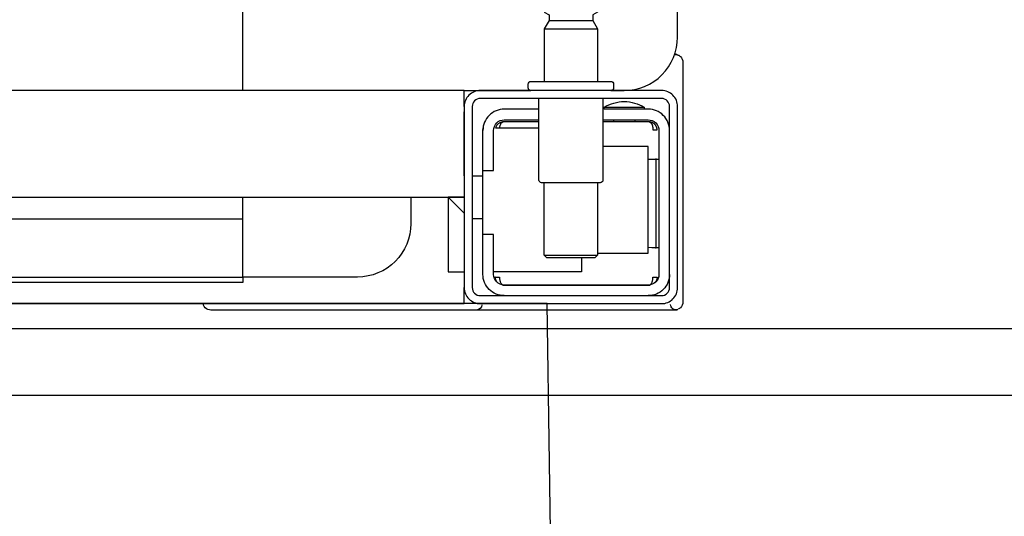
# Model space of a CAD drawing. Header units: millimetres. Extents: x 28600 to 181045, y -399112 to -163690.
# Tile 131 of 256: x 60986 to 61005, y -197757 to -197748. Entities that reach past the tile are written whole.
import ezdxf

# ---------------------------------------------------------------- set-up
doc = ezdxf.new("R2010")
doc.units = ezdxf.units.MM
doc.layers.get('0').update_dxf_attribs({"color": 8})
doc.layers.add('!! 1_zabudowa GK', color=8, linetype='Continuous')
doc.layers.add('!! 2_wypos-sanitarne', color=8, linetype='Continuous')
doc.layers.add('!!_@ wypos sanit nd', color=8, linetype='Continuous', plot=False)

# ---------------------------------------------------------------- blocks, each defined once
blk = doc.blocks.new('A$C324a30b8')
for points in [[(-0.17832, -0.47832), (-0.17797, -0.23916), (-0.17727, -0.11958), (-0.17552, 0)], [(-0.17552, 0), (0.17552, 0)]]:
    blk.add_lwpolyline(points)
blk = doc.blocks.new('A$C4ebe9e89')
for points in [[(-0.15993, 0.04968), (-0.17248, 0.04968, 0.405519), (-0.172, 0.05018), (-0.172, 0.05088, 0.414214), (-0.1725, 0.05138), (-0.1875, 0.05138, 0.414214), (-0.188, 0.05088), (-0.188, 0.05018, 0.405519), (-0.18751, 0.04968), (-0.19, 0.04968, -0.414214), (-0.2, 0.05968), (-0.2, 0.13968, -0.266001), (-0.19506, 0.1483)], [(-0.185, 0.06836), (-0.185, 0.06812, -0.050055), (-0.18485, 0.06786), (-0.18364, 0.06745, -0.719897), (-0.18364, 0.06707), (-0.18485, 0.06666, -0.050055), (-0.185, 0.0664), (-0.185, 0.06612, -0.050055), (-0.18485, 0.06586), (-0.18364, 0.06545, -0.719897), (-0.18364, 0.06507), (-0.18485, 0.06466, -0.050055), (-0.185, 0.0644), (-0.1841, 0.06388), (-0.1841, 0.06282), (-0.185, 0.06126), (-0.185, 0.05138)], [(-0.175, 0.06836), (-0.175, 0.06812, 0.050055), (-0.17514, 0.06786), (-0.17636, 0.06745, 0.719897), (-0.17636, 0.06707), (-0.17514, 0.06666, 0.050055), (-0.175, 0.0664), (-0.175, 0.06612, 0.050055), (-0.17514, 0.06586), (-0.17636, 0.06545, 0.719897), (-0.17636, 0.06507), (-0.17514, 0.06466, 0.050055), (-0.175, 0.0644), (-0.1759, 0.06388), (-0.1759, 0.06282), (-0.175, 0.06126), (-0.175, 0.05138)], [(-0.20011, 0.05634, 0.091301), (-0.20055, 0.05604, 0.198909), (-0.20099, 0.05497)], [(-0.19944, 0.0564, 0.170835), (-0.20011, 0.05634)], [(-0.186, 0.04818), (-0.186, 0.03288, 0.414214), (-0.1855, 0.03238), (-0.1745, 0.03238, 0.414214), (-0.174, 0.03288), (-0.174, 0.04818)], [(-0.1985, 0.04218, -0.414214), (-0.1945, 0.04618), (-0.18625, 0.04618), (-0.18625, 0.04656), (-0.19375, 0.04656), (-0.19375, 0.04618)], [(-0.18625, 0.04656, 0.119096), (-0.19, 0.04764, 0.119096), (-0.19375, 0.04656)], [(-0.174, 0.04618), (-0.1675, 0.04618, -0.414214), (-0.1635, 0.04218), (-0.16353, 0.04268)], [(-0.186, 0.04418), (-0.1945, 0.04418, 0.414214), (-0.1965, 0.04218), (-0.1965, 0.01518, 0.414214), (-0.1945, 0.01318), (-0.1675, 0.01318, 0.414214), (-0.1655, 0.01518), (-0.1655, 0.02268), (-0.1635, 0.02268), (-0.1635, 0.04218)], [(-0.1635, 0.03468), (-0.1655, 0.03468), (-0.1655, 0.04218, 0.414214), (-0.1675, 0.04418), (-0.174, 0.04418)], [(-0.1945, 0.02025), (-0.19515, 0.02024), (-0.19542, 0.02024), (-0.1956, 0.02024), (-0.19567, 0.02024, 0.116465), (-0.19589, 0.02018), (-0.19601, 0.02013), (-0.19601, 0.03683), (-0.19589, 0.03678, 0.116465), (-0.19567, 0.03672), (-0.19542, 0.03672), (-0.19515, 0.03672), (-0.1945, 0.03671)], [(-0.15, 0.02968), (-0.15, 0.02468, 0.414214), (-0.14, 0.01468), (-0.11847, 0.01468), (-0.11847, 0.02968)], [(-0.1675, 0.01118, 0.414214), (-0.1635, 0.01518), (-0.1635, 0.02268)], [(-0.1985, 0.01518, 0.414214), (-0.1945, 0.01118)], [(-0.20099, 0.00998, 0.198909), (-0.20055, 0.00892, 0.091301), (-0.20011, 0.00862)], [(-0.16237, 0.00849), (-0.16249, 0.00849), (-0.16269, 0.00849), (-0.16294, 0.00849), (-0.16323, 0.00849), (-0.16357, 0.00849), (-0.16393, 0.00849), (-0.16428, 0.00849), (-0.19771, 0.00849), (-0.19841, 0.00849), (-0.19903, 0.00849), (-0.19948, 0.00849), (-0.19961, 0.00849), (-0.19973, 0.00851), (-0.19984, 0.00853), (-0.20003, 0.00859, 0.517033), (-0.1987, 0.00952)], [(-0.1633, 0.00948, 0.412536), (-0.1623, 0.00848), (-0.1125, 0.00848), (-0.11221, 0.00851), (-0.11193, 0.0086), (-0.11168, 0.00873), (-0.11145, 0.00892), (-0.11126, 0.00914), (-0.11112, 0.0094), (-0.11104, 0.00968)]]:
    blk.add_lwpolyline(points, format="xyb")
for points in [[(-0.11847, 0.04968), (-0.11847, 0.13968), (0.11153, 0.13968), (0.11153, 0.04968)], [(-0.1759, 0.06282), (-0.1841, 0.06282)], [(-0.175, 0.06126), (-0.185, 0.06126)], [(-0.20001, 0.05638), (-0.19987, 0.05642), (-0.19976, 0.05645), (-0.19962, 0.05647), (-0.19948, 0.05647)], [(-0.20099, 0.05497), (-0.20099, 0.00998)], [(-0.16, 0.04668), (-0.16, 0.04968), (0.16, 0.04968), (0.16, 0.04668)], [(-0.16, 0.03368), (-0.16, 0.04568)], [(-0.19478, 0.04378), (-0.186, 0.04378)], [(-0.192, 0.04418), (-0.192, 0.04378)], [(-0.188, 0.04418), (-0.188, 0.04378)], [(-0.16664, 0.04268), (-0.16666, 0.04284), (-0.16669, 0.04295), (-0.16672, 0.04306), (-0.16675, 0.04316), (-0.16679, 0.04326), (-0.16683, 0.04337), (-0.16689, 0.04346), (-0.16694, 0.04355), (-0.16701, 0.04363), (-0.1671, 0.0437), (-0.16718, 0.04375), (-0.16728, 0.04378), (-0.16718, 0.04377), (-0.16708, 0.04376), (-0.16696, 0.04373), (-0.16686, 0.0437), (-0.16677, 0.04367), (-0.16666, 0.04362), (-0.16657, 0.04357), (-0.16646, 0.0435), (-0.16636, 0.04342), (-0.16627, 0.04334), (-0.16618, 0.04324), (-0.1661, 0.04314), (-0.16603, 0.04303), (-0.16597, 0.04292), (-0.16592, 0.0428), (-0.16588, 0.04268), (-0.174, 0.04268)], [(-0.174, 0.04378), (-0.16722, 0.04378)], [(-0.185, 0.01918), (-0.1945, 0.01918), (-0.1945, 0.03918), (-0.186, 0.03918)], [(-0.19591, 0.03679), (-0.19602, 0.03679), (-0.19616, 0.03679), (-0.19632, 0.03679), (-0.1965, 0.03679)], [(-0.1615, 0.03368), (-0.1635, 0.03368)], [(-0.185, 0.03238), (-0.185, 0.01876), (-0.1845, 0.01826), (-0.1755, 0.01826), (-0.175, 0.01876), (-0.175, 0.03238)], [(0.16, 0.02668), (0.157, 0.02968), (0.16, 0.02968), (-0.16, 0.02968), (-0.157, 0.02968), (-0.16, 0.02668)], [(-0.157, 0.02968), (-0.157, 0.01568), (-0.16, 0.01568)], [(0.10602, 0.02968), (0.10602, 0.0256), (-0.11847, 0.0256)], [(-0.1615, 0.02568), (-0.1635, 0.02568)], [(-0.1965, 0.02017), (-0.19632, 0.02017), (-0.19616, 0.02017), (-0.19602, 0.02017), (-0.19591, 0.02017)], [(-0.175, 0.01876), (-0.185, 0.01876)], [(-0.182, 0.01826), (-0.182, 0.01568), (-0.1655, 0.01568)], [(-0.16636, 0.01353), (-0.16625, 0.01364), (-0.16618, 0.01371), (-0.16612, 0.01379), (-0.16606, 0.01388), (-0.166, 0.01398), (-0.16596, 0.01407), (-0.16592, 0.01417), (-0.16589, 0.01428), (-0.16586, 0.01438), (-0.16584, 0.01449), (-0.16583, 0.01459), (-0.16583, 0.01469), (-0.16593, 0.01468), (-0.16606, 0.01468), (-0.1663, 0.01468), (-0.1664, 0.01468), (-0.16651, 0.01468), (-0.16661, 0.01468), (-0.16661, 0.01458), (-0.16662, 0.01448), (-0.16663, 0.01438), (-0.16664, 0.01428), (-0.16665, 0.01418), (-0.16667, 0.01407), (-0.1667, 0.01397), (-0.16673, 0.01387), (-0.16676, 0.01377), (-0.1668, 0.01366), (-0.16685, 0.01356), (-0.1669, 0.01347), (-0.16697, 0.01338), (-0.16704, 0.01331), (-0.16712, 0.01325), (-0.16725, 0.01318), (-0.19475, 0.01318), (-0.19493, 0.01328), (-0.19501, 0.01336), (-0.19507, 0.01344), (-0.19513, 0.01353), (-0.19518, 0.01363), (-0.19522, 0.01372), (-0.19526, 0.01383), (-0.19529, 0.01393), (-0.19532, 0.01405), (-0.19534, 0.01415), (-0.19536, 0.01425), (-0.19537, 0.01435), (-0.19538, 0.01446), (-0.19538, 0.01458), (-0.19539, 0.01468), (-0.19617, 0.01467), (-0.19616, 0.01456), (-0.19615, 0.01446), (-0.19613, 0.01435), (-0.1961, 0.01425), (-0.19607, 0.01415), (-0.19603, 0.01405), (-0.19598, 0.01395), (-0.19592, 0.01386), (-0.19586, 0.01377), (-0.19579, 0.01369), (-0.19571, 0.01361), (-0.19563, 0.01353)], [(-0.03305, 0.00968), (-0.16, 0.00968), (-0.16, 0.01268)]]:
    blk.add_lwpolyline(points)
for points in [[(-0.2, 0.01268), (-0.2, 0.04668, -0.414214), (-0.197, 0.04968), (-0.163, 0.04968, -0.414214), (-0.16, 0.04668), (-0.16, 0.01268, -0.414214), (-0.163, 0.00968), (-0.197, 0.00968, -0.414214)], [(-0.1615, 0.04668), (-0.1615, 0.01268, -0.414214), (-0.163, 0.01118), (-0.197, 0.01118, -0.414214), (-0.1985, 0.01268), (-0.1985, 0.04668, -0.414214), (-0.197, 0.04818), (-0.163, 0.04818, -0.414214)]]:
    blk.add_lwpolyline(points, format="xyb", close=True)
for points in [[(-0.19467, 0.04378), (-0.19466, 0.04378), (-0.19466, 0.04378), (-0.19466, 0.04378), (-0.19466, 0.04378), (-0.19466, 0.04378), (-0.19466, 0.04378), (-0.19466, 0.04378), (-0.19466, 0.04378), (-0.19466, 0.04378), (-0.19466, 0.04378), (-0.19466, 0.04378), (-0.19466, 0.04378), (-0.19466, 0.04378), (-0.19466, 0.04378), (-0.19466, 0.04378), (-0.19466, 0.04378), (-0.19467, 0.04378), (-0.19467, 0.04378), (-0.19467, 0.04378), (-0.19467, 0.04378), (-0.19468, 0.04378), (-0.19468, 0.04378), (-0.19469, 0.04378), (-0.1947, 0.04378), (-0.1947, 0.04378), (-0.19471, 0.04378), (-0.19471, 0.04378), (-0.19471, 0.04378), (-0.19471, 0.04378), (-0.19472, 0.04378), (-0.19472, 0.04378), (-0.19472, 0.04377), (-0.19472, 0.04377), (-0.19473, 0.04377), (-0.19473, 0.04377), (-0.19473, 0.04377), (-0.19473, 0.04377), (-0.19473, 0.04377), (-0.19473, 0.04377), (-0.19474, 0.04377), (-0.19474, 0.04377), (-0.19474, 0.04377), (-0.19474, 0.04377), (-0.19474, 0.04377), (-0.19475, 0.04377), (-0.19475, 0.04377), (-0.19475, 0.04377), (-0.19475, 0.04377), (-0.19476, 0.04377), (-0.19476, 0.04377), (-0.19476, 0.04377), (-0.19477, 0.04376), (-0.19477, 0.04376), (-0.19477, 0.04376), (-0.19478, 0.04376), (-0.19479, 0.04376), (-0.19479, 0.04376), (-0.1948, 0.04375), (-0.19481, 0.04375), (-0.19481, 0.04375), (-0.19482, 0.04374), (-0.19483, 0.04374), (-0.19483, 0.04374), (-0.19484, 0.04373), (-0.19485, 0.04373), (-0.19485, 0.04373), (-0.19486, 0.04372), (-0.19487, 0.04372), (-0.19488, 0.04371), (-0.19488, 0.04371), (-0.19489, 0.0437), (-0.1949, 0.0437), (-0.1949, 0.04369), (-0.19491, 0.04369), (-0.19492, 0.04368), (-0.19493, 0.04368), (-0.19493, 0.04367), (-0.19494, 0.04367), (-0.19495, 0.04366), (-0.19495, 0.04366), (-0.19496, 0.04365), (-0.19497, 0.04364), (-0.19497, 0.04364), (-0.19498, 0.04363), (-0.19499, 0.04362), (-0.19499, 0.04362), (-0.195, 0.04361), (-0.19501, 0.0436), (-0.19501, 0.04359), (-0.19502, 0.04359), (-0.19503, 0.04358), (-0.19503, 0.04357), (-0.19504, 0.04356), (-0.19504, 0.04356), (-0.19505, 0.04355), (-0.19506, 0.04354), (-0.19506, 0.04353), (-0.19507, 0.04352), (-0.19508, 0.04351), (-0.19508, 0.0435), (-0.19509, 0.04349), (-0.19509, 0.04349), (-0.1951, 0.04348), (-0.19511, 0.04347), (-0.19511, 0.04346), (-0.19512, 0.04345), (-0.19512, 0.04344), (-0.19513, 0.04343), (-0.19513, 0.04342), (-0.19514, 0.04341), (-0.19515, 0.0434), (-0.19515, 0.04339), (-0.19516, 0.04338), (-0.19516, 0.04337), (-0.19517, 0.04336), (-0.19517, 0.04334), (-0.19518, 0.04333), (-0.19518, 0.04332), (-0.19519, 0.04331), (-0.19519, 0.0433), (-0.1952, 0.04329), (-0.1952, 0.04328), (-0.19521, 0.04327), (-0.19521, 0.04325), (-0.19522, 0.04324), (-0.19522, 0.04323), (-0.19523, 0.04322), (-0.19523, 0.04321), (-0.19524, 0.04319), (-0.19524, 0.04318), (-0.19525, 0.04317), (-0.19525, 0.04316), (-0.19526, 0.04313), (-0.19527, 0.04311), (-0.19527, 0.04308), (-0.19528, 0.04306), (-0.19529, 0.04303), (-0.1953, 0.043), (-0.1953, 0.04298), (-0.19531, 0.04295), (-0.19532, 0.04292), (-0.19532, 0.0429), (-0.19533, 0.04287), (-0.19533, 0.04285), (-0.19534, 0.04282), (-0.19534, 0.04279), (-0.19535, 0.04277), (-0.19535, 0.04274), (-0.19536, 0.04271), (-0.19536, 0.04269), (-0.19536, 0.04266), (-0.19537, 0.04263), (-0.19537, 0.04261), (-0.19537, 0.04258), (-0.19537, 0.04257), (-0.19537, 0.04256), (-0.19537, 0.04255), (-0.19537, 0.04255), (-0.19537, 0.04254), (-0.19538, 0.04253), (-0.19538, 0.04253), (-0.19538, 0.04252), (-0.19538, 0.04252), (-0.19538, 0.04251), (-0.19538, 0.04251), (-0.19538, 0.0425), (-0.19538, 0.04249), (-0.19538, 0.04249), (-0.19538, 0.04248), (-0.19538, 0.04248), (-0.19538, 0.04248), (-0.19538, 0.04247), (-0.19538, 0.04247), (-0.19538, 0.04246), (-0.19538, 0.04246), (-0.19538, 0.04246), (-0.19538, 0.04245), (-0.19538, 0.04245), (-0.19538, 0.04245), (-0.19538, 0.04244), (-0.19538, 0.04244), (-0.19538, 0.04244), (-0.19538, 0.04244), (-0.19538, 0.04243), (-0.19538, 0.04243), (-0.19538, 0.04243), (-0.19538, 0.04242), (-0.19538, 0.04242), (-0.19538, 0.04241), (-0.19538, 0.04241), (-0.19538, 0.0424), (-0.19538, 0.0424), (-0.19538, 0.04239), (-0.19538, 0.04239), (-0.19538, 0.04239), (-0.19538, 0.04238), (-0.19538, 0.04238), (-0.19538, 0.04237), (-0.19538, 0.04237), (-0.19538, 0.04236), (-0.19538, 0.04236), (-0.19538, 0.04235), (-0.19538, 0.04235), (-0.19538, 0.04234), (-0.19538, 0.04234), (-0.19538, 0.04234), (-0.19538, 0.04233), (-0.19538, 0.04232), (-0.19538, 0.04232), (-0.19538, 0.04231), (-0.19538, 0.04231), (-0.19538, 0.04231), (-0.19538, 0.0423), (-0.19538, 0.0423), (-0.19538, 0.04229), (-0.19538, 0.04229), (-0.19538, 0.04229), (-0.19538, 0.04229), (-0.19538, 0.04228), (-0.19538, 0.04228), (-0.19538, 0.04228), (-0.19538, 0.04228), (-0.19539, 0.04228), (-0.19539, 0.04228), (-0.19539, 0.04228), (-0.19539, 0.04227), (-0.19539, 0.04227), (-0.1954, 0.04227), (-0.1954, 0.04227), (-0.1954, 0.04227), (-0.1954, 0.04227), (-0.19541, 0.04227), (-0.19541, 0.04227), (-0.19542, 0.04227), (-0.19542, 0.04227), (-0.19543, 0.04228), (-0.19544, 0.04228), (-0.19545, 0.04228), (-0.19545, 0.04228), (-0.19546, 0.04228), (-0.19546, 0.04228), (-0.19546, 0.04228), (-0.19547, 0.04228), (-0.19548, 0.04228), (-0.19549, 0.04228), (-0.19549, 0.04228), (-0.1955, 0.04228), (-0.19551, 0.04228), (-0.19552, 0.04228), (-0.19553, 0.04228), (-0.19554, 0.04228), (-0.19555, 0.04228), (-0.19556, 0.04228), (-0.19557, 0.04228), (-0.19558, 0.04228), (-0.19559, 0.04228), (-0.19561, 0.04228), (-0.19563, 0.04228), (-0.19565, 0.04228), (-0.19568, 0.04228), (-0.1957, 0.04228), (-0.19574, 0.04228), (-0.19576, 0.04228), (-0.19578, 0.04228), (-0.19595, 0.04228), (-0.19596, 0.04228), (-0.19598, 0.04228), (-0.19599, 0.04228), (-0.196, 0.04228), (-0.19602, 0.04228), (-0.19603, 0.04228), (-0.19604, 0.04228), (-0.19605, 0.04228), (-0.19606, 0.04228), (-0.19607, 0.04228), (-0.19608, 0.04228), (-0.19609, 0.04228), (-0.1961, 0.04228), (-0.19611, 0.04228), (-0.19612, 0.04228), (-0.19613, 0.04229), (-0.19613, 0.04229), (-0.19614, 0.04229), (-0.19614, 0.04229), (-0.19615, 0.04229), (-0.19615, 0.04229), (-0.19615, 0.04229), (-0.19615, 0.04229), (-0.19616, 0.04229), (-0.19616, 0.04229), (-0.19616, 0.04228), (-0.19616, 0.04228), (-0.19616, 0.04228), (-0.19616, 0.04228), (-0.19616, 0.04228), (-0.19616, 0.04228), (-0.19616, 0.04227), (-0.19616, 0.04227), (-0.19616, 0.04227), (-0.19617, 0.04227), (-0.19617, 0.04227), (-0.19617, 0.04227), (-0.19617, 0.04227), (-0.19617, 0.04227), (-0.19617, 0.04227), (-0.19617, 0.04227), (-0.19617, 0.04228), (-0.19617, 0.04228), (-0.19617, 0.04228), (-0.19617, 0.04229), (-0.19617, 0.04229), (-0.19617, 0.04229), (-0.19617, 0.0423), (-0.19617, 0.04231), (-0.19617, 0.04232), (-0.19617, 0.04233), (-0.19617, 0.04234), (-0.19616, 0.04234), (-0.19616, 0.04234), (-0.19616, 0.04235), (-0.19616, 0.04235), (-0.19616, 0.04236), (-0.19616, 0.04236), (-0.19616, 0.04237), (-0.19616, 0.04238), (-0.19616, 0.04239), (-0.19616, 0.04239), (-0.19616, 0.0424), (-0.19616, 0.0424), (-0.19616, 0.04241), (-0.19616, 0.04241), (-0.19616, 0.04241), (-0.19616, 0.04242), (-0.19616, 0.04242), (-0.19616, 0.04243), (-0.19616, 0.04243), (-0.19616, 0.04244), (-0.19616, 0.04244), (-0.19616, 0.04245), (-0.19616, 0.04245), (-0.19616, 0.04246), (-0.19616, 0.04246), (-0.19615, 0.04246), (-0.19615, 0.04246), (-0.19615, 0.04247), (-0.19615, 0.04247), (-0.19615, 0.04248), (-0.19615, 0.04248), (-0.19615, 0.04248), (-0.19615, 0.04249), (-0.19615, 0.04249), (-0.19615, 0.0425), (-0.19615, 0.04251), (-0.19615, 0.04251), (-0.19615, 0.04252), (-0.19615, 0.04252), (-0.19614, 0.04253), (-0.19614, 0.04254), (-0.19614, 0.04254), (-0.19614, 0.04255), (-0.19614, 0.04256), (-0.19614, 0.04256), (-0.19614, 0.04257), (-0.19614, 0.04258), (-0.19613, 0.04259), (-0.19613, 0.0426), (-0.19613, 0.0426), (-0.19613, 0.04261), (-0.19612, 0.04263), (-0.19612, 0.04264), (-0.19612, 0.04266), (-0.19611, 0.04268), (-0.19611, 0.04269), (-0.1961, 0.04271), (-0.1961, 0.04273), (-0.19609, 0.04274), (-0.19609, 0.04276), (-0.19608, 0.04277), (-0.19608, 0.04279), (-0.19607, 0.04281), (-0.19606, 0.04282), (-0.19606, 0.04284), (-0.19605, 0.04285), (-0.19605, 0.04287), (-0.19604, 0.04288), (-0.19603, 0.0429), (-0.19602, 0.04291), (-0.19602, 0.04293), (-0.19601, 0.04295), (-0.196, 0.04296), (-0.19599, 0.04298), (-0.19599, 0.04299), (-0.19598, 0.043), (-0.19597, 0.04302), (-0.19596, 0.04303), (-0.19595, 0.04305), (-0.19595, 0.04306), (-0.19594, 0.04308), (-0.19593, 0.04309), (-0.19592, 0.04311), (-0.19591, 0.04312), (-0.1959, 0.04313), (-0.19589, 0.04315), (-0.19588, 0.04316), (-0.19587, 0.04317), (-0.19586, 0.04319), (-0.19585, 0.0432), (-0.19584, 0.04321), (-0.19583, 0.04323), (-0.19582, 0.04324), (-0.19581, 0.04325), (-0.1958, 0.04327), (-0.19578, 0.04328), (-0.19577, 0.04329), (-0.19576, 0.0433), (-0.19575, 0.04332), (-0.19574, 0.04333), (-0.19573, 0.04334), (-0.19571, 0.04335), (-0.1957, 0.04336), (-0.19569, 0.04338), (-0.19568, 0.04339), (-0.19567, 0.0434), (-0.19565, 0.04341), (-0.19564, 0.04342), (-0.19563, 0.04343), (-0.19561, 0.04344), (-0.1956, 0.04345), (-0.19559, 0.04346), (-0.19557, 0.04347), (-0.19556, 0.04348), (-0.19555, 0.04349), (-0.19553, 0.0435), (-0.19552, 0.04351), (-0.19551, 0.04352), (-0.19549, 0.04353), (-0.19548, 0.04354), (-0.19546, 0.04355), (-0.19545, 0.04356), (-0.19543, 0.04357), (-0.19542, 0.04358), (-0.19541, 0.04358), (-0.19539, 0.04359), (-0.19538, 0.0436), (-0.19536, 0.04361), (-0.19535, 0.04362), (-0.19533, 0.04362), (-0.19532, 0.04363), (-0.1953, 0.04364), (-0.19529, 0.04365), (-0.19527, 0.04365), (-0.19525, 0.04366), (-0.19524, 0.04367), (-0.19522, 0.04367), (-0.19521, 0.04368), (-0.19519, 0.04368), (-0.19518, 0.04369), (-0.19516, 0.0437), (-0.19514, 0.0437), (-0.19513, 0.04371), (-0.19511, 0.04371), (-0.1951, 0.04372), (-0.19508, 0.04372), (-0.19506, 0.04373), (-0.19505, 0.04373), (-0.19503, 0.04373), (-0.19501, 0.04374), (-0.195, 0.04374), (-0.19498, 0.04375), (-0.19496, 0.04375), (-0.19495, 0.04375), (-0.19493, 0.04376), (-0.19491, 0.04376), (-0.19491, 0.04376), (-0.1949, 0.04376), (-0.19489, 0.04376), (-0.19488, 0.04376), (-0.19487, 0.04377), (-0.19486, 0.04377), (-0.19485, 0.04377), (-0.19483, 0.04377), (-0.19482, 0.04377), (-0.19481, 0.04377), (-0.1948, 0.04377), (-0.19479, 0.04377), (-0.19479, 0.04377), (-0.19478, 0.04377), (-0.19478, 0.04378), (-0.19477, 0.04378), (-0.19476, 0.04378), (-0.19475, 0.04378), (-0.19475, 0.04378), (-0.19474, 0.04378), (-0.19474, 0.04378), (-0.19473, 0.04378), (-0.19473, 0.04378), (-0.19471, 0.04378), (-0.1947, 0.04378), (-0.1947, 0.04378), (-0.19469, 0.04378), (-0.19469, 0.04378), (-0.19469, 0.04378), (-0.19469, 0.04378), (-0.19469, 0.04378), (-0.19468, 0.04378), (-0.19468, 0.04378), (-0.19468, 0.04378), (-0.19467, 0.04378), (-0.19467, 0.04378), (-0.19467, 0.04378), (-0.19467, 0.04378)], [(-0.11847, 0.01368), (0.11153, 0.01368), (0.11153, 0.01468), (-0.11847, 0.01468)]]:
    blk.add_lwpolyline(points, close=True)

msp = doc.modelspace()

# ---------------------------------------------------------------- linework, layer by layer
at = {"layer": '!! 1_zabudowa GK'}
for points in [[(61135.43682, -197753.37813), (60824.56735, -197753.37813)], [(61135.43682, -197754.62813), (60824.56735, -197754.62813)]]:
    msp.add_lwpolyline(points, dxfattribs=at)

# ---------------------------------------------------------------- block references
at = {"layer": '!! 2_wypos-sanitarne', "xscale": -100, "yscale": 100, "zscale": 100}
msp.add_blockref('A$C324a30b8', (60978.45602, -197752.90718), dxfattribs=at)
at = {"layer": '!!_@ wypos sanit nd', "xscale": -100, "yscale": 100, "zscale": 100}
msp.add_blockref('A$C4ebe9e89', (60978.45602, -197753.87518), dxfattribs=at)

doc.saveas('drawing.dxf')
